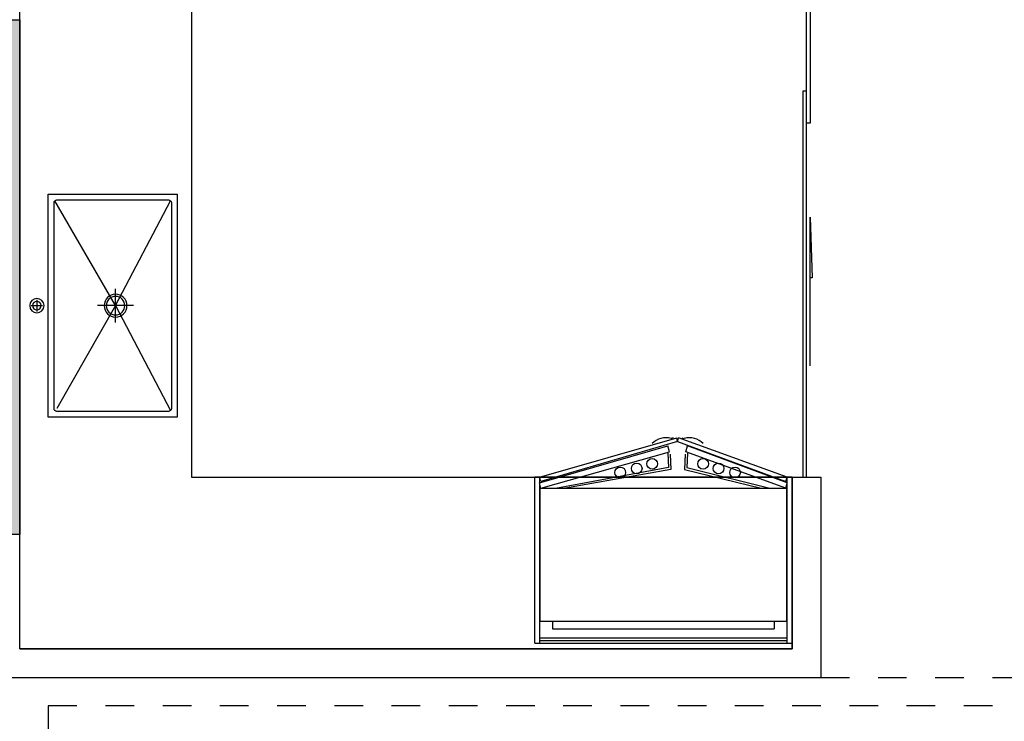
# Model space of a CAD drawing. Header units: millimetres. Extents: x 296296 to 297283, y 219875 to 220035.
# Tile 157 of 256: x 296895.82 to 296899.26, y 220015.3 to 220017.75. Entities that reach past the tile are written whole.
import ezdxf

# ---------------------------------------------------------------- set-up
doc = ezdxf.new("R2010")
doc.units = ezdxf.units.MM
doc.linetypes.add('185洋房-中间套（报建版）-旧规$0$洋房户型$0$_DASH', pattern=[0.6, 0.4, -0.2])

# ---------------------------------------------------------------- blocks, each defined once
blk = doc.blocks.new('sayea5yuteaytuytrauyt')
h = blk.add_hatch()
h.set_pattern_fill('钢筋混凝土', color=253, scale=100)
h.set_pattern_definition([(45, (0, 0), (-176.776695, 176.776695), []), (50, (0, 0), (717.26018, -62.75213), [75, -825]), (355, (0, 0), (-138.75133, 752.19213), [60, -660]), (100.4514, (59.8, -5.2), (578.5094, 689.43954), [63.7402, -701.1421]), (46.1842, (0, 200), (1067.24105, -165.519), [112.5, -1237.5]), (96.6356, (88.9, 186.2), (934.6627, 974.1179), [95.6103, -1051.713]), (351.1842, (0, 200), (934.662, 974.1186), [90, -990]), (21, (100, 150), (596.90705, -402.6189), [75, -825]), (326, (100, 150), (243.31533, 725.15005), [60, -660]), (71.4514, (149.74, 116.45), (840.22263, 322.5305), [63.7402, -701.1421]), (37.5, (0, 0), (12.159855, 332.893854), [0, -652, 0, -670, 0, -662.5]), (7.5, (0, 0), (263.06954, 394.41171), [0, -382, 0, -637, 0, -252.5]), (327.5, (-223, 0), (533.822436, -22.55487), [0, -250, 0, -780, 0, -1035]), (317.5, (-323, 0), (583.18617, 100.10498), [0, -325, 0, -518, 0, -735])])
h.paths.add_polyline_path([(1007424.9, 89058.4), (1007424.9, 87258.4), (1007174.9, 87258.4), (1007174.9, 89058.4)])
h.paths.add_polyline_path([(1021574.9, 89058.4), (1021574.9, 87258.4), (1021324.9, 87258.4), (1021324.9, 89058.4)])
h.paths.add_polyline_path([(989374.9, 89058.4), (989374.9, 87258.4), (989124.9, 87258.4), (989124.9, 89058.4)])
h.paths.add_polyline_path([(1039624.9, 89058.4), (1039624.9, 87258.4), (1039374.9, 87258.4), (1039374.9, 89058.4)])
h.paths.add_polyline_path([(1014474.9, 87858.4), (1014474.9, 84858.4), (1014274.9, 84858.4), (1014274.9, 87858.4)])
h.paths.add_polyline_path([(1044574.9, 92958.4), (1044574.9, 91158.4), (1044374.9, 91158.4), (1044374.9, 92758.4), (1044074.9, 92758.4), (1044074.9, 92958.4)])
h.paths.add_polyline_path([(984374.9, 92758.4), (984374.9, 91158.4), (984174.9, 91158.4), (984174.9, 92958.4), (984674.9, 92958.4), (984674.9, 92758.4)])
h.paths.add_polyline_path([(1027974.9, 92758.4), (1027974.9, 91258.4), (1027774.9, 91258.4), (1027774.9, 92958.4), (1028324.9, 92958.4), (1028324.9, 92758.4)])
h.paths.add_polyline_path([(1000974.9, 92958.4), (1000974.9, 91258.4), (1000774.9, 91258.4), (1000774.9, 92758.4), (1000424.9, 92758.4), (1000424.9, 92958.4)])
h.paths.add_polyline_path([(1033174.9, 92958.4), (1033174.9, 91258.4), (1032974.9, 91258.4), (1032974.9, 92758.4), (1032624.9, 92758.4), (1032624.9, 92958.4)])
h.paths.add_polyline_path([(995774.9, 92758.4), (995774.9, 91258.4), (995574.9, 91258.4), (995574.9, 92958.4), (996124.9, 92958.4), (996124.9, 92758.4)])
h.paths.add_polyline_path([(1014874.9, 80258.4), (1014874.9, 80058.4), (1014274.9, 80058.4), (1014274.9, 81858.4), (1014474.9, 81858.4), (1014474.9, 80258.4)])
h.paths.add_polyline_path([(1046674.9, 92358.4), (1046674.9, 90658.4), (1046474.9, 90658.4), (1046474.9, 92158.4), (1046024.9, 92158.4), (1046024.9, 92358.4)])
h.paths.add_polyline_path([(982274.9, 92158.4), (982274.9, 90658.4), (982074.9, 90658.4), (982074.9, 92358.4), (982724.9, 92358.4), (982724.9, 92158.4)])
h.paths.add_polyline_path([(1042874.9, 80058.4), (1042874.9, 79458.4), (1042074.9, 79458.4), (1042074.9, 79658.4), (1042674.9, 79658.4), (1042674.9, 80258.4), (1043624.9, 80258.4), (1043624.9, 80058.4)])
h.paths.add_polyline_path([(1010674.9, 80058.4), (1010674.9, 79458.4), (1009874.9, 79458.4), (1009874.9, 79658.4), (1010474.9, 79658.4), (1010474.9, 80258.4), (1011424.9, 80258.4), (1011424.9, 80058.4)])
h.paths.add_polyline_path([(1018874.9, 79658.4), (1018874.9, 79458.4), (1018074.9, 79458.4), (1018074.9, 80058.4), (1017324.9, 80058.4), (1017324.9, 80258.4), (1018274.9, 80258.4), (1018274.9, 79658.4)])
h.paths.add_polyline_path([(986674.9, 79658.4), (986674.9, 79458.4), (985874.9, 79458.4), (985874.9, 80058.4), (985124.9, 80058.4), (985124.9, 80258.4), (986074.9, 80258.4), (986074.9, 79658.4)])
h.paths.add_polyline_path([(1016574.9, 92758.4), (1016574.9, 91158.4), (1016374.9, 91158.4), (1016374.9, 92158.4), (1016074.9, 92158.4), (1016074.9, 92358.4), (1016374.9, 92358.4), (1016374.9, 92958.4), (1016874.9, 92958.4), (1016874.9, 92758.4)])
h.paths.add_polyline_path([(1012374.9, 92158.4), (1012374.9, 91158.4), (1012174.9, 91158.4), (1012174.9, 92758.4), (1011874.9, 92758.4), (1011874.9, 92958.4), (1012374.9, 92958.4), (1012374.9, 92358.4), (1012674.9, 92358.4), (1012674.9, 92158.4)])
h.paths.add_polyline_path([(1031699.9, 87258.4), (1031699.9, 86658.4), (1029249.9, 86658.4), (1029249.9, 87258.4), (1029449.9, 87258.4), (1029449.9, 86858.4), (1031499.9, 86858.4), (1031499.9, 87258.4)])
h.paths.add_polyline_path([(999499.9, 87258.4), (999499.9, 86658.4), (997049.9, 86658.4), (997049.9, 87258.4), (997249.9, 87258.4), (997249.9, 86858.4), (999299.9, 86858.4), (999299.9, 87258.4)])
h.paths.add_polyline_path([(1029449.9, 89158.4), (1029449.9, 88743.4), (1029249.9, 88743.4), (1029249.9, 89358.4), (1031699.9, 89358.4), (1031699.9, 88743.4), (1031499.9, 88743.4), (1031499.9, 89158.4)])
h.paths.add_polyline_path([(999499.9, 89358.4), (999499.9, 88743.4), (999299.9, 88743.4), (999299.9, 89158.4), (997249.9, 89158.4), (997249.9, 88743.4), (997049.9, 88743.4), (997049.9, 89358.4)])
h.paths.add_polyline_path([(1026174.8, 92958.4), (1026174.8, 90058.4), (1025974.8, 90058.4), (1025974.8, 92758.4), (1025574.9, 92758.4), (1025574.9, 92958.4)])
h.paths.add_polyline_path([(1002774.9, 92758.4), (1002774.9, 90058.4), (1002574.9, 90058.4), (1002574.9, 92958.4), (1003174.9, 92958.4), (1003174.9, 92758.4)])
h.paths.add_polyline_path([(993974.9, 92958.4), (993974.9, 90058.4), (993774.9, 90058.4), (993774.9, 92758.4), (993374.9, 92758.4), (993374.9, 92958.4)])
h.paths.add_polyline_path([(1034974.9, 92758.4), (1034974.9, 90058.4), (1034774.9, 90058.4), (1034774.9, 92958.4), (1035374.9, 92958.4), (1035374.9, 92758.4)])
h.paths.add_polyline_path([(1046674.9, 83408.4), (1046674.9, 80058.4), (1046074.9, 80058.4), (1046074.9, 80258.4), (1046474.9, 80258.4), (1046474.9, 83408.4)])
h.paths.add_polyline_path([(982674.9, 80258.4), (982674.9, 80058.4), (982074.9, 80058.4), (982074.9, 83408.4), (982274.9, 83408.4), (982274.9, 80258.4)])
h.paths.add_polyline_path([(1001674.9, 89358.4), (1001674.9, 86658.4), (1001474.9, 86658.4), (1001474.9, 89158.4), (1000774.9, 89158.4), (1000774.9, 89358.4)])
h.paths.add_polyline_path([(1027274.9, 89158.4), (1027274.9, 86658.4), (1027074.9, 86658.4), (1027074.9, 89358.4), (1027974.9, 89358.4), (1027974.9, 89158.4)])
h.paths.add_polyline_path([(995074.9, 89158.4), (995074.9, 86658.4), (994874.9, 86658.4), (994874.9, 89358.4), (995774.9, 89358.4), (995774.9, 89158.4)])
h.paths.add_polyline_path([(1033874.9, 89358.4), (1033874.9, 86658.4), (1033674.9, 86658.4), (1033674.9, 89158.4), (1032974.9, 89158.4), (1032974.9, 89358.4)])
h.paths.add_polyline_path([(989374.9, 92958.4), (989374.9, 92158.4), (988974.9, 92158.4), (988974.9, 92958.4)])
h.paths.add_polyline_path([(1007574.9, 92958.4), (1007574.9, 92158.4), (1007174.9, 92158.4), (1007174.9, 92958.4)])
h.paths.add_polyline_path([(995074.9, 79658.4), (995074.9, 79258.4), (994374.9, 79258.4), (994374.9, 79658.4)])
h.paths.add_polyline_path([(1002174.9, 79658.4), (1002174.9, 79258.4), (1001474.9, 79258.4), (1001474.9, 79658.4)])
h.paths.add_polyline_path([(1027274.9, 79658.4), (1027274.9, 79258.4), (1026574.9, 79258.4), (1026574.9, 79658.4)])
h.paths.add_polyline_path([(1034374.9, 79658.4), (1034374.9, 79258.4), (1033674.9, 79258.4), (1033674.9, 79658.4)])
h.paths.add_polyline_path([(1039774.9, 92958.4), (1039774.9, 92158.4), (1039374.9, 92158.4), (1039374.9, 92958.4)])
h.paths.add_polyline_path([(1021574.9, 92958.4), (1021574.9, 92158.4), (1021174.9, 92158.4), (1021174.9, 92958.4)])
at = {"color": 253}
blk.add_lwpolyline([(1021574.9, 89058.4), (1021574.9, 87258.4), (1021324.9, 87258.4), (1021324.9, 89058.4), (1021574.9, 89058.4)], close=True, dxfattribs=at)
blk = doc.blocks.new('185洋房-中间套（报建版）-旧规$0$185洋房-边套（报建版）$0$洋房户型$0$$0$900-660双开门冰箱A')
at = {"color": 253, "linetype": 'ByBlock'}
blk.add_wipeout([(-1647770.3, 357301.7), (-1647752.5, 357301.7), (-1647752.5, 357881.7), (-1648652.5, 357881.7), (-1648652.5, 357301.7), (-1648634.5, 357301.7), (-1648255.6, 357163.9), (-1648248.7, 357163.9)], dxfattribs=at)
at = {"color": 253}
for p, q in [((-1647752.5, 357881.7), (-1648652.5, 357881.7)), ((-1648652.5, 357881.7), (-1648652.5, 357301.7)), ((-1648634.7, 357881.7), (-1648634.7, 357301.7)), ((-1647770.3, 357872.8), (-1648634.7, 357872.8)), ((-1647770.3, 357881.7), (-1647770.3, 357301.7)), ((-1647752.5, 357881.7), (-1647752.5, 357301.7)), ((-1647752.5, 357881.7), (-1647752.5, 357301.7)), ((-1647752.5, 357881.7), (-1647752.5, 357301.7)), ((-1647770.3, 357863.9), (-1648634.7, 357863.9)), ((-1647769.9, 357804.6), (-1648634.3, 357804.6)), ((-1648634.3, 357804.6), (-1648634.3, 357341.2)), ((-1647814.3, 357831.5), (-1648589.9, 357831.5)), ((-1648589.9, 357804.6), (-1648589.9, 357831.5)), ((-1647814.3, 357804.6), (-1647814.3, 357831.5)), ((-1647769.9, 357341.2), (-1647769.9, 357804.6)), ((-1648634.3, 357797.9), (-1648634.3, 357365.6)), ((-1648630, 357339.6), (-1648634.7, 357321.8)), ((-1648634.7, 357321.8), (-1648286.4, 357191.5)), ((-1648634.3, 357341.2), (-1647769.9, 357341.2)), ((-1648630, 357339.6), (-1648280.6, 357212.9)), ((-1648284, 357268.2), (-1648578.6, 357341.2)), ((-1648275.5, 357275.1), (-1648543.8, 357340.3)), ((-1648228.7, 357275.1), (-1647860.5, 357340.3)), ((-1647774.2, 357339.6), (-1648223.6, 357212.9)), ((-1648220.3, 357268.2), (-1647825.6, 357341.2)), ((-1647769.5, 357321.8), (-1648217.8, 357191.5)), ((-1647774.2, 357339.6), (-1647769.5, 357321.8)), ((-1648652.5, 357301.7), (-1647752.5, 357301.7)), ((-1648634.6, 357301.7), (-1648255.6, 357163.9)), ((-1648630.5, 357316.9), (-1648634.5, 357301.7)), ((-1648252.1, 357176.7), (-1648630.5, 357316.9)), ((-1648252.1, 357176.7), (-1647773.8, 357316.9)), ((-1647769.6, 357301.7), (-1648248.7, 357163.9)), ((-1647773.8, 357316.9), (-1647769.7, 357301.7)), ((-1648286.6, 357217.4), (-1648284, 357268.2)), ((-1648278.3, 357221.5), (-1648275.5, 357275.1)), ((-1648225.9, 357221.5), (-1648228.7, 357275.1)), ((-1648217.6, 357217.4), (-1648220.3, 357268.2)), ((-1648280.6, 357212.9), (-1648286.4, 357191.5)), ((-1648223.6, 357212.9), (-1648217.8, 357191.5)), ((-1648267.3, 357163.9), (-1648275.3, 357166)), ((-1648252.1, 357176.7), (-1648255.6, 357163.9)), ((-1648252.1, 357176.7), (-1648248.7, 357163.9)), ((-1648237, 357163.9), (-1648228.9, 357166))]:
    blk.add_line(p, q, dxfattribs=at)
for centre in [(-1648452.8, 357285), (-1648395.1, 357271), (-1648109.1, 357271), (-1648051.4, 357285), (-1648341, 357254.8), (-1648163.2, 357254.8)]:
    blk.add_circle(centre, 18.7, dxfattribs=at)
for centre, start, end in [((-1648292.8, 357233.5), 225.4644, 284.5356), ((-1648211.5, 357233.5), 255.4644, 314.5356)]:
    blk.add_arc(centre, 69.7, start, end, dxfattribs=at)
blk = doc.blocks.new('185洋房-中间套（报建版）-旧规$0$185洋房-边套（报建版）$0$洋房户型$0$A$C5687057F')
at = {"color": 253}
for p, q in [((435, 590), (435, 550)), ((415, 570), (455, 570)), ((435, 295), (67.9, 507.1)), ((435, 295), (795, 500)), ((435, 232.4), (435, 357.6)), ((435, 295), (67.9, 102.9)), ((494, 295), (376, 295)), ((435, 295), (802.1, 102.9))]:
    blk.add_line(p, q, dxfattribs=at)
blk.add_lwpolyline([(45, 80), (825, 80), (825, 530), (45, 530)], close=True, dxfattribs=at)
blk.add_lwpolyline([(75, 100), (795, 100, 0.414214), (805, 110), (805, 500, 0.414214), (795, 510), (75, 510, 0.414214), (65, 500), (65, 110, 0.414214)], format="xyb", close=True, dxfattribs=at)
for centre, radius in [((435, 570), 25), ((435, 570), 15), ((435, 295), 40), ((435, 295), 32.5)]:
    blk.add_circle(centre, radius, dxfattribs=at)
blk = doc.blocks.new('185洋房-中间套（报建版）-旧规$0$185洋房-边套（报建版）$0$洋房户型$0$$DORLIB2D$00000131')
at = {"color": 253, "lineweight": -2}
for p, q in [((0.15, 0.125), (0.2319, 0.1973)), ((0.2319, 0.1973), (0.2319, 0.125)), ((-0.5, 0.125), (-0.5, 0)), ((0.0192, 0.125), (-0.5, 0.125)), ((0.0192, 0), (0.0192, 0.125)), ((0.35, 0.125), (0.15, 0.125)), ((-0.5, 0), (0.0192, 0)), ((-0.024, 0), (0.5, 0)), ((-0.024, -0.125), (-0.024, 0)), ((0.5, 0), (0.5, -0.125)), ((-0.35, -0.125), (-0.15, -0.125)), ((-0.2319, -0.1973), (-0.2319, -0.125)), ((-0.15, -0.125), (-0.2319, -0.1973)), ((0.5, -0.125), (-0.024, -0.125))]:
    blk.add_line(p, q, dxfattribs=at)
blk = doc.blocks.new('185洋房-中间套（报建版）-旧规')
at = {"color": 253, "linetype": 'Continuous'}
for p, q in [((25000, 7300), (25000, 9800)), ((22200, 7900), (22200, 7200)), ((25000, 7300), (22300, 7300)), ((25200, 7200), (22200, 7200))]:
    blk.add_line(p, q, dxfattribs=at)
at = {"color": 253, "linetype": '185洋房-中间套（报建版）-旧规$0$洋房户型$0$_DASH', "ltscale": 0.5}
blk.add_lwpolyline([(22200, 7200), (19500, 7200)], dxfattribs=at)
blk.add_lwpolyline([(19800, 7100), (24900, 7100), (24900, 2550), (19800, 2550)], close=True, dxfattribs=at)
at = {"color": 253, "xscale": 2600, "yscale": -100, "zscale": 100, "rotation": 90}
blk.add_blockref('185洋房-中间套（报建版）-旧规$0$185洋房-边套（报建版）$0$洋房户型$0$$DORLIB2D$00000131', (22250, 9200), dxfattribs=at)
at = {"color": 253, "extrusion": (0, 0, -1), "xscale": -1, "zscale": -1, "rotation": 90.00000150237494}
blk.add_blockref('185洋房-中间套（报建版）-旧规$0$185洋房-边套（报建版）$0$洋房户型$0$A$C5687057F', (-24370, 8935), dxfattribs=at)
at = {"color": 253, "extrusion": (0, 0, -1), "zscale": -1, "rotation": 180.000001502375}
blk.add_blockref('185洋房-中间套（报建版）-旧规$0$185洋房-边套（报建版）$0$洋房户型$0$$0$900-660双开门冰箱A', (-1670952.5, 365201.7), dxfattribs=at)
at = {"color": 253, "linetype": 'Continuous'}
for p, q in [((22300, 7900), (22200, 7900)), ((22300, 7300), (22300, 7900))]:
    blk.add_line(p, q, dxfattribs=at)
at = {"color": 253}
blk.add_lwpolyline([(22300, 7900), (22300, 7300), (25000, 7300), (25000, 10900), (24400, 10900), (24400, 7900)], close=True, dxfattribs=at)

msp = doc.modelspace()

# ---------------------------------------------------------------- block references
at = {"xscale": 0.001, "yscale": 0.001, "zscale": 0.001}
msp.add_blockref('sayea5yuteaytuytrauyt', (295874.2483, 219928.6962), dxfattribs=at)

# ---------------------------------------------------------------- next in the draw order: block references
at = {"xscale": -0.001, "yscale": 0.001, "zscale": 0.001}
msp.add_blockref('185洋房-中间套（报建版）-旧规', (296920.8232, 220008.2546), dxfattribs=at)

doc.saveas('drawing.dxf')
